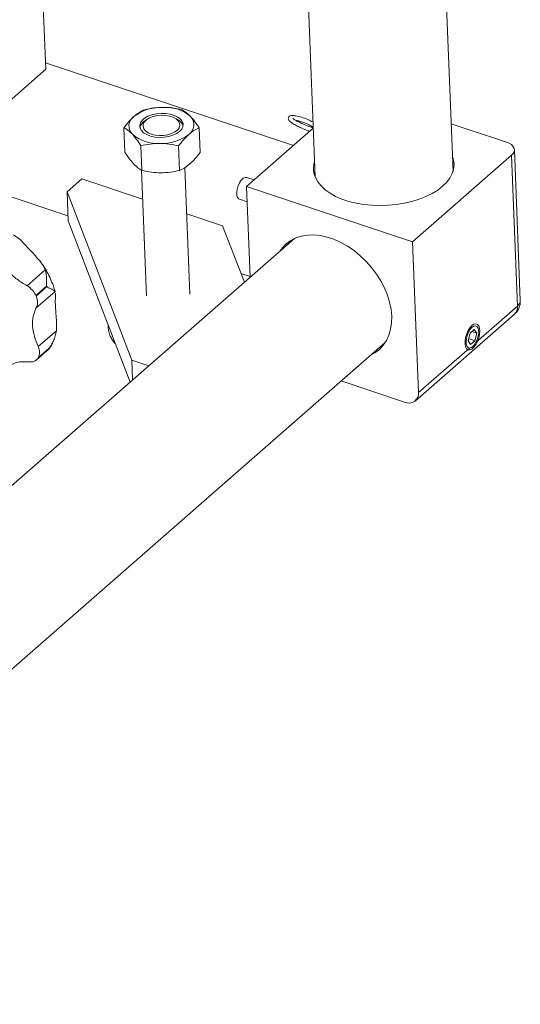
# Model space of a CAD drawing. Header units: millimetres. Extents: x 0 to 1118, y 0 to 864.
# Tile 15 of 26: x 1001 to 1047, y 146 to 237. Entities that reach past the tile are written whole.
import ezdxf

# ---------------------------------------------------------------- set-up
doc = ezdxf.new("R2010")
doc.units = ezdxf.units.MM

msp = doc.modelspace()

# ---------------------------------------------------------------- linework, layer by layer
at = {"color": 7, "linetype": 'Continuous', "lineweight": 15}
for p, q in [((1041.2816, 222.7513), (1037.7902, 311.6944)), ((1025.174, 309.312), (1028.5914, 222.2532)), ((1001.6062, 288.6948), (1003.8259, 232.1476)), ((975.3536, 207.2398), (1003.8259, 232.1476)), ((1026.6014, 225.1509), (1003.8022, 232.7504)), ((1013.1744, 227.5568), (1012.9504, 227.4044)), ((1015.9447, 227.5219), (1015.7094, 227.6563)), ((1011.1066, 224.5132), (1011.0178, 226.7742)), ((1018.0208, 224.4937), (1017.9321, 226.7547)), ((1022.2881, 221.3777), (1028.4153, 226.7378)), ((1046.2019, 225.4458), (1041.1092, 227.1433)), ((1012.6722, 222.8488), (1012.5834, 225.1097)), ((1016.1293, 222.839), (1016.0405, 225.1)), ((1047.4662, 210.8691), (1046.9213, 224.7498)), ((1037.5657, 216.2853), (1046.664, 224.2445)), ((1012.6259, 222.8789), (1013.0808, 211.2896)), ((1017.0778, 211.4465), (1016.6204, 223.0972)), ((1041.3271, 222.9207), (1041.2684, 223.086)), ((995.8742, 222.0061), (1005.8729, 218.6733)), ((1007.1521, 222.0566), (1005.787, 220.8624)), ((1007.1521, 222.0566), (1012.7312, 220.1969)), ((1022.9798, 221.9828), (1022.3115, 222.2055)), ((1028.5782, 222.5879), (1028.5327, 222.4185)), ((1037.5657, 216.2853), (1022.2881, 221.3777)), ((1022.2881, 221.3777), (1022.6166, 213.0106)), ((1005.787, 220.8624), (1011.7428, 205.3797)), ((1005.787, 220.8624), (1005.8908, 218.2174)), ((1021.6395, 220.1896), (1022.344, 219.9548)), ((1016.7873, 218.8449), (1020.0945, 217.7425)), ((1005.8908, 218.2174), (1011.6008, 203.374)), ((1020.0945, 217.7425), (1022.0914, 212.5512)), ((1026.6902, 216.5742), (967.8271, 165.0805)), ((1038.1105, 202.4046), (1037.5657, 216.2853)), ((1003.7769, 213.6931), (1002.1094, 212.2344)), ((1021.7755, 213.3726), (1022.6133, 213.0933)), ((1002.9148, 211.3362), (1002.9387, 211.2831)), ((1002.932, 210.1621), (1004.6895, 211.6995)), ((1004.7002, 211.6479), (1004.669, 211.7624)), ((1004.6895, 211.6995), (1004.6946, 211.6463)), ((1037.8268, 201.6528), (1046.9251, 209.612)), ((1004.8032, 208.0949), (1003.1357, 206.6362)), ((1042.8458, 207.8719), (1042.6692, 207.1788)), ((1043.2398, 208.2166), (1042.8458, 207.8719)), ((1043.0116, 208.0169), (1043.4573, 207.8683)), ((1043.4573, 207.8683), (1043.2398, 208.2166)), ((1043.2807, 207.1753), (1043.4573, 207.8683)), ((897.6396, 86.8063), (1035.0521, 207.0156)), ((1042.6692, 207.1788), (1042.8867, 206.8306)), ((1042.7162, 207.3635), (1043.2807, 207.1753)), ((1042.8867, 206.8306), (1043.2807, 207.1753)), ((1002.9852, 205.4068), (1004.1466, 206.4228)), ((1003.1604, 205.6361), (1003.14, 205.5978)), ((1011.7428, 205.3797), (1013.3002, 204.8606)), ((1011.7428, 205.3797), (1011.8142, 203.5607)), ((1030.999, 203.4699), (1036.8335, 201.5252))]:
    msp.add_line(p, q, dxfattribs=at)
at = {"color": 9, "linetype": 'Continuous', "lineweight": 0}
for p, q in [((1047.2088, 210.3639), (1046.664, 224.2445)), ((1002.9148, 211.3362), (1003.9045, 212.202)), ((1003.9284, 212.149), (1002.9387, 211.2831)), ((1043.3903, 207.0234), (1047.2088, 210.3639)), ((1004.1298, 206.4636), (1003.14, 205.5978)), ((1003.1604, 205.6361), (1004.1501, 206.5019)), ((1038.1105, 202.4046), (1042.7959, 206.5034))]:
    msp.add_line(p, q, dxfattribs=at)
at = {"color": 7, "linetype": 'Continuous', "lineweight": 15, "flags": 128}
for points in [[(1016.1404, 226.4296), (1015.8665, 226.2373), (1015.5271, 226.08), (1015.1381, 225.9652), (1014.7177, 225.8983), (1014.2855, 225.8822), (1013.8618, 225.9178), (1013.4663, 226.0035), (1013.1176, 226.1352), (1012.832, 226.3067), (1012.6227, 226.5101), (1012.4997, 226.7358), (1012.4686, 226.9733), (1012.5309, 227.2115), (1012.6837, 227.4392), (1012.9198, 227.6458), (1013.2283, 227.8216), (1013.5946, 227.9584), (1014.0017, 228.0498), (1014.4305, 228.0916), (1014.861, 228.0817), (1015.273, 228.0207), (1015.6473, 227.9114), (1015.9663, 227.7589), (1016.2153, 227.5703), (1016.3824, 227.3545), (1016.4599, 227.1216), (1016.4442, 226.8823), (1016.336, 226.648), (1016.1404, 226.4296)], [(1013.5416, 226.1789), (1013.2396, 226.3096), (1013.0038, 226.4769), (1012.8468, 226.6718), (1012.7771, 226.8837), (1012.7984, 227.1012), (1012.9097, 227.3125), (1013.1049, 227.5064), (1013.3734, 227.6723), (1013.7009, 227.8013), (1014.0696, 227.8864), (1014.4597, 227.9231), (1014.8502, 227.9093), (1015.2199, 227.8459), (1015.549, 227.7362), (1015.8198, 227.5861), (1016.0175, 227.4038), (1016.1317, 227.1991), (1016.156, 226.9829), (1016.0893, 226.767), (1015.935, 226.563), (1015.7015, 226.3819), (1015.4015, 226.2335), (1015.051, 226.1257), (1014.669, 226.0644), (1014.2761, 226.0528), (1013.8934, 226.0917), (1013.5416, 226.1789)], [(1046.664, 224.2445), (1046.8075, 224.401), (1046.8945, 224.5685), (1046.9216, 224.7405), (1046.8877, 224.9105), (1046.7941, 225.0719), (1046.6444, 225.2186), (1046.4445, 225.3448), (1046.2019, 225.4458)], [(1028.5373, 223.6292), (1028.4826, 223.4166), (1028.4417, 223.0003), (1028.4883, 222.5865), (1028.6217, 222.181), (1028.8402, 221.7891), (1029.1407, 221.4161), (1029.5193, 221.0671), (1029.9707, 220.7468), (1030.4889, 220.4596), (1031.0669, 220.2093), (1031.6969, 219.9993), (1032.3703, 219.8325), (1033.0781, 219.7111), (1033.8106, 219.6367), (1034.558, 219.6104), (1035.3101, 219.6325), (1036.0568, 219.7027), (1036.788, 219.8201), (1037.4938, 219.983), (1038.1646, 220.1893), (1038.7915, 220.4362), (1039.3658, 220.7204), (1039.8799, 221.0379), (1040.3267, 221.3846), (1040.7003, 221.7556), (1040.9956, 222.1461), (1041.2085, 222.5507), (1041.3363, 222.9639), (1041.3772, 223.3802), (1041.3306, 223.794), (1041.2276, 224.1273)], [(1022.3115, 222.2055), (1022.31, 222.206), (1022.1551, 222.2069), (1021.9842, 222.1181), (1021.8125, 221.9475), (1021.6553, 221.7103), (1021.5266, 221.4275), (1021.4377, 221.1243), (1021.3966, 220.8276), (1021.407, 220.5638), (1021.4678, 220.3563), (1021.5738, 220.2235), (1021.6395, 220.1896)], [(1035.6425, 209.4242), (1035.5813, 210.0623), (1035.4477, 210.7161), (1035.2435, 211.3769), (1034.9713, 212.0357), (1034.635, 212.6836), (1034.2391, 213.3119), (1033.7889, 213.9119), (1033.2905, 214.4758), (1032.7506, 214.9957), (1032.1766, 215.4647), (1031.5762, 215.8764), (1030.9576, 216.2253), (1030.329, 216.5067), (1029.699, 216.7166), (1029.0762, 216.8524), (1028.4689, 216.9122), (1027.8853, 216.8951), (1027.3334, 216.8014), (1026.8206, 216.6323), (1026.3538, 216.3902), (1025.9394, 216.0783), (1025.583, 215.7009), (1025.3984, 215.4442)], [(1026.3279, 216.3737), (1026.2655, 216.298), (1026.081, 216.0413)], [(1033.7604, 205.8856), (1034.0967, 206.0696), (1034.5112, 206.3815), (1034.8676, 206.759), (1035.1613, 207.1969), (1035.3882, 207.6893), (1035.5453, 208.2297), (1035.6305, 208.8106), (1035.6425, 209.4242)], [(1043.0224, 208.5649), (1043.208, 208.6874), (1043.383, 208.7235), (1043.5342, 208.6707), (1043.6505, 208.5328), (1043.7232, 208.32), (1043.747, 208.0482), (1043.7201, 207.7375), (1043.6444, 207.4109), (1043.5257, 207.0926), (1043.3727, 206.8064), (1043.1967, 206.5733), (1043.0108, 206.4107), (1042.8288, 206.3306), (1042.6642, 206.339), (1042.5292, 206.4353), (1042.4338, 206.6123), (1042.3851, 206.8568), (1042.3867, 207.1508), (1042.4384, 207.4725), (1042.5365, 207.798), (1042.6737, 208.1031), (1042.8397, 208.3652), (1043.0224, 208.5649)], [(1043.3903, 207.0234), (1043.5138, 207.2979), (1043.5998, 207.5912), (1043.6412, 207.8788), (1043.6346, 208.1369), (1043.5805, 208.344), (1043.4834, 208.483), (1043.3514, 208.5422), (1043.1955, 208.5167), (1043.0285, 208.4087), (1042.8644, 208.2271), (1042.7169, 207.9871), (1042.5981, 207.7085), (1042.518, 207.4145), (1042.4833, 207.1297), (1042.4967, 206.8775), (1042.5572, 206.6791), (1042.6598, 206.5508), (1042.7959, 206.5034)], [(1034.443, 206.4827), (1034.7793, 206.6667), (1034.8052, 206.6832)]]:
    msp.add_lwpolyline(points, dxfattribs=at)
at = {"color": 7, "linetype": 'Continuous', "lineweight": 15}
for centre, radius, start, end in [((1014.4499, 224.4709), 4.1802, 87.542984, 126.647386), ((1014.8414, 225.0983), 3.5553, 49.70848, 93.422553), ((1012.5626, 226.9273), 1.0839, 124.10753, 224.676749), ((1013.4646, 226.5366), 1.0087, 120.649445, 165.920222), ((1015.4996, 226.6161), 1.0093, 18.587902, 63.834154), ((1016.3697, 227.048), 1.0839, 304.10753, 44.676749), ((1014.091, 228.877), 3.5553, 229.70848, 273.422553), ((1014.4824, 229.5045), 4.1802, 267.542984, 306.647386), ((994.8019, 208.0692), 9.9969, 24.085504, 24.419028), ((1045.8799, 210.8069), 1.5875, 311.179633, 2.247931), ((1000.4836, 208.4214), 4.1385, 331.767123, 332.367574), ((1037.2241, 202.3249), 0.89, 243.970401, 5.140595)]:
    msp.add_arc(centre, radius, start, end, dxfattribs=at)
at = {"color": 9, "linetype": 'Continuous', "lineweight": 0}
for centre, radius, start, end in [((1046.2969, 210.2785), 0.9159, 313.306252, 5.349255), ((1046.8366, 210.8717), 0.6296, 306.245881, 359.769547)]:
    msp.add_arc(centre, radius, start, end, dxfattribs=at)
at = {"color": 7, "linetype": 'Continuous', "lineweight": 15}
for points, knots in [([(1012.9093, 228.4289), (1012.7533, 228.3569), (1012.4383, 228.2117), (1012.1169, 227.9545), (1011.9548, 227.8248)], [0, 0, 0, 0, 0.495458, 1, 1, 1, 1]), ([(1014.6291, 228.6473), (1014.3399, 228.6368), (1013.7551, 228.6157), (1013.1933, 228.4916), (1012.9093, 228.4289)], [0, 0, 0, 0, 0.4945107, 1, 1, 1, 1]), ([(1016.3665, 228.4192), (1016.0833, 228.4824), (1015.5117, 228.6099), (1014.9251, 228.6347), (1014.6291, 228.6473)], [0, 0, 0, 0, 0.495458, 1, 1, 1, 1]), ([(1017.1405, 227.8102), (1017.0098, 227.9384), (1016.7454, 228.1976), (1016.4937, 228.3448), (1016.3665, 228.4192)], [0, 0, 0, 0, 0.4945107, 1, 1, 1, 1]), ([(1011.9548, 227.8248), (1011.7968, 227.6749), (1011.4772, 227.3718), (1011.172, 226.9749), (1011.0178, 226.7742)], [0, 0, 0, 0, 0.49451073, 1, 1, 1, 1]), ([(1017.9321, 226.7547), (1017.8025, 226.9523), (1017.5409, 227.351), (1017.2748, 227.6562), (1017.1405, 227.8102)], [0, 0, 0, 0, 0.495458, 1, 1, 1, 1]), ([(1028.3931, 227.3029), (1028.2395, 227.3788), (1027.8915, 227.5508), (1027.3512, 227.745), (1026.8398, 227.8793), (1026.4964, 227.906), (1026.3082, 227.8735), (1026.1648, 227.7756), (1026.1179, 227.6062), (1026.1692, 227.473), (1026.2481, 227.3781), (1026.381, 227.2625), (1026.6112, 227.1115), (1026.9493, 226.9308), (1027.4042, 226.7204), (1027.7796, 226.5579), (1028.0341, 226.4636), (1028.0818, 226.4459)], [0, 0, 0, 0, 0.0783126, 0.1773744, 0.274962, 0.3614069, 0.4007194, 0.4416309, 0.4816253, 0.5255622, 0.5629713, 0.610714, 0.6767026, 0.7676512, 0.8580559, 0.9734481, 1, 1, 1, 1]), ([(1028.421, 226.7427), (1028.2903, 226.7907), (1027.9478, 226.9164), (1027.497, 227.1114), (1027.0852, 227.3023), (1026.8117, 227.4512), (1026.6278, 227.5586), (1026.5446, 227.6492), (1026.5404, 227.6301), (1026.5399, 227.6276)], [0, 0, 0, 0, 0.1507527, 0.395138, 0.5860539, 0.7348144, 0.8508632, 0.9804058, 1, 1, 1, 1]), ([(1026.7871, 227.4675), (1026.8884, 227.4477), (1027.1251, 227.4014), (1027.6412, 227.2189), (1028.0849, 227.0309), (1028.3426, 226.8805), (1028.4113, 226.8404)], [0, 0, 0, 0, 0.2349937, 0.5487659, 0.8798286, 1, 1, 1, 1]), ([(1011.0178, 226.7742), (1011.1425, 226.7014), (1011.3941, 226.5546), (1011.6585, 226.2958), (1011.7918, 226.1652)], [0, 0, 0, 0, 0.49545796, 1, 1, 1, 1]), ([(1016.9775, 226.1506), (1017.1365, 226.278), (1017.4578, 226.5356), (1017.7728, 226.6811), (1017.9321, 226.7547)], [0, 0, 0, 0, 0.4945107, 1, 1, 1, 1]), ([(1011.7918, 226.1652), (1011.9235, 226.0145), (1012.1896, 225.7098), (1012.4512, 225.3112), (1012.5834, 225.1097)], [0, 0, 0, 0, 0.49451073, 1, 1, 1, 1]), ([(1016.0405, 225.1), (1016.1917, 225.2968), (1016.4968, 225.6939), (1016.8163, 225.9974), (1016.9775, 226.1506)], [0, 0, 0, 0, 0.495458, 1, 1, 1, 1]), ([(1012.5834, 225.1097), (1012.8617, 225.1713), (1013.4233, 225.2957), (1014.0082, 225.3172), (1014.3032, 225.3281)], [0, 0, 0, 0, 0.495458, 1, 1, 1, 1]), ([(1014.3032, 225.3281), (1014.5933, 225.316), (1015.1799, 225.2916), (1015.7516, 225.1643), (1016.0405, 225.1)], [0, 0, 0, 0, 0.4945107, 1, 1, 1, 1]), ([(1011.8981, 223.4578), (1011.7665, 223.6085), (1011.5004, 223.9132), (1011.2388, 224.3118), (1011.1066, 224.5132)], [0, 0, 0, 0, 0.4945107, 1, 1, 1, 1]), ([(1018.0208, 224.4937), (1017.8697, 224.297), (1017.5646, 223.8999), (1017.245, 223.5963), (1017.0838, 223.4432)], [0, 0, 0, 0, 0.495458, 1, 1, 1, 1]), ([(1012.6722, 222.8488), (1012.5475, 222.9215), (1012.2958, 223.0684), (1012.0315, 223.3272), (1011.8981, 223.4578)], [0, 0, 0, 0, 0.49545796, 1, 1, 1, 1]), ([(1017.0838, 223.4432), (1016.9249, 223.3158), (1016.6035, 223.0582), (1016.2885, 222.9126), (1016.1293, 222.839)], [0, 0, 0, 0, 0.4945107, 1, 1, 1, 1]), ([(1014.4095, 222.6207), (1014.1194, 222.6328), (1013.5328, 222.6571), (1012.9611, 222.7844), (1012.6722, 222.8488)], [0, 0, 0, 0, 0.4945107, 1, 1, 1, 1]), ([(1016.1293, 222.839), (1015.851, 222.7774), (1015.2894, 222.6531), (1014.7046, 222.6316), (1014.4095, 222.6207)], [0, 0, 0, 0, 0.495458, 1, 1, 1, 1]), ([(1000.8303, 216.9133), (1001.0007, 216.8176), (1001.3405, 216.6268), (1001.8045, 216.1475), (1002.2233, 215.6961), (1002.5955, 215.2882), (1002.9686, 214.8807), (1003.3572, 214.435), (1003.6538, 214.0339), (1003.7453, 213.7805), (1003.7769, 213.6931)], [0, 0, 0, 0, 0.1576473, 0.3144061, 0.4246803, 0.5381349, 0.6493882, 0.7641605, 0.9186757, 1, 1, 1, 1]), ([(1004.669, 211.7624), (1004.6584, 211.8021), (1004.5886, 212.0641), (1004.4065, 212.5357), (1004.1289, 213.1583), (1003.8395, 213.6995), (1003.6335, 214.0233), (1003.5456, 214.1614)], [0, 0, 0, 0, 0.0476563, 0.314335, 0.5740853, 0.8183254, 1, 1, 1, 1]), ([(1003.7769, 213.6931), (1003.8079, 213.5741), (1003.8707, 213.3326), (1003.9046, 212.9384), (1003.9025, 212.6048), (1003.8935, 212.383), (1003.8919, 212.2642), (1003.9018, 212.2157), (1003.9045, 212.202)], [0, 0, 0, 0, 0.280301, 0.5686109, 0.7936853, 0.9159944, 0.9762393, 1, 1, 1, 1]), ([(1003.9284, 212.149), (1003.9449, 212.1322), (1004.0256, 212.0498), (1004.22, 211.991), (1004.444, 211.8719), (1004.6246, 211.7698), (1004.6689, 211.7219), (1004.6895, 211.6995)], [0, 0, 0, 0, 0.0434546, 0.2128279, 0.4814888, 0.7581264, 1, 1, 1, 1]), ([(1004.7029, 211.5592), (1004.7092, 211.5141), (1004.7274, 211.3835), (1004.7029, 210.9579), (1004.7133, 210.4614), (1004.7407, 209.9846), (1004.7878, 209.4001), (1004.8439, 208.7428), (1004.8152, 208.286), (1004.8032, 208.0949)], [0, 0, 0, 0, 0.1007949, 0.2918186, 0.4257238, 0.5474267, 0.6723339, 0.8628725, 1, 1, 1, 1]), ([(1009.5738, 208.6432), (1009.5695, 208.6027), (1009.5506, 208.4235), (1009.595, 208.0965), (1009.7098, 207.687), (1009.9072, 207.3022), (1010.0916, 207.0264), (1010.2297, 206.8868), (1010.262, 206.8541)], [0, 0, 0, 0, 0.0628981, 0.2780933, 0.5046976, 0.7164506, 0.9336017, 1, 1, 1, 1]), ([(1004.8032, 208.0949), (1004.7757, 207.9364), (1004.7199, 207.615), (1004.5521, 207.1824), (1004.3776, 206.8533), (1004.2497, 206.6528), (1004.1807, 206.551), (1004.1568, 206.5127), (1004.1501, 206.5019)], [0, 0, 0, 0, 0.280301, 0.5686109, 0.7936853, 0.9159944, 0.9762393, 1, 1, 1, 1]), ([(1004.1421, 206.4339), (1004.1981, 206.5169), (1004.3308, 206.7135), (1004.4248, 206.9326), (1004.4791, 207.0593)], [0, 0, 0, 0, 0.422097, 1, 1, 1, 1]), ([(1004.5495, 207.2083), (1004.5653, 207.2387), (1004.5901, 207.2866), (1004.6063, 207.3384), (1004.6121, 207.3573)], [0, 0, 0, 0, 0.63498263, 1, 1, 1, 1]), ([(1042.7959, 206.5034), (1042.8552, 206.5132), (1042.9739, 206.5328), (1043.1716, 206.7039), (1043.3142, 206.8872), (1043.3796, 207.0043), (1043.3903, 207.0234)], [0, 0, 0, 0, 0.3132463, 0.6264881, 0.9389084, 1, 1, 1, 1]), ([(1004.1298, 206.4636), (1004.1271, 206.4539), (1004.1142, 206.4065), (1004.1441, 206.4112), (1004.1443, 206.4241), (1004.1443, 206.4258)], [0, 0, 0, 0, 0.1824752, 0.8937096, 1, 1, 1, 1])]:
    msp.add_open_spline(points, degree=3, knots=knots, dxfattribs=at)
for points in [[(1002.1094, 212.2344), (1001.7998, 212.419), (1001.1806, 212.7883), (1000.3527, 213.5719), (999.6428, 214.4689), (999.3228, 215.126), (999.1629, 215.4546)], [(1002.1094, 212.2344), (1002.1925, 212.1788), (1002.3588, 212.0676), (1002.5809, 211.8487), (1002.7747, 211.6038), (1002.8681, 211.4254), (1002.9148, 211.3362)], [(1002.9387, 211.2831), (1002.9774, 211.1789), (1003.0547, 210.9706), (1003.0838, 210.6666), (1003.0512, 210.3859), (1002.9718, 210.2367), (1002.932, 210.1621)], [(1003.1357, 206.6362), (1003.0028, 206.9548), (1002.7371, 207.5922), (1002.5926, 208.5381), (1002.6311, 209.4263), (1002.8317, 209.9168), (1002.932, 210.1621)], [(1003.1357, 206.6362), (1003.1678, 206.5451), (1003.2321, 206.3629), (1003.2619, 206.0965), (1003.2448, 205.8465), (1003.1885, 205.7062), (1003.1604, 205.6361)], [(999.6744, 204.018), (999.8099, 204.2218), (1000.0811, 204.6294), (1000.6912, 205.0284), (1001.4114, 205.2614), (1001.9639, 205.245), (1002.2401, 205.2368)], [(1003.14, 205.5978), (1003.0925, 205.5298), (1002.9975, 205.3938), (1002.782, 205.2688), (1002.5282, 205.2056), (1002.3361, 205.2264), (1002.2401, 205.2368)]]:
    msp.add_open_spline(points, degree=3, dxfattribs=at)

doc.saveas('drawing.dxf')
